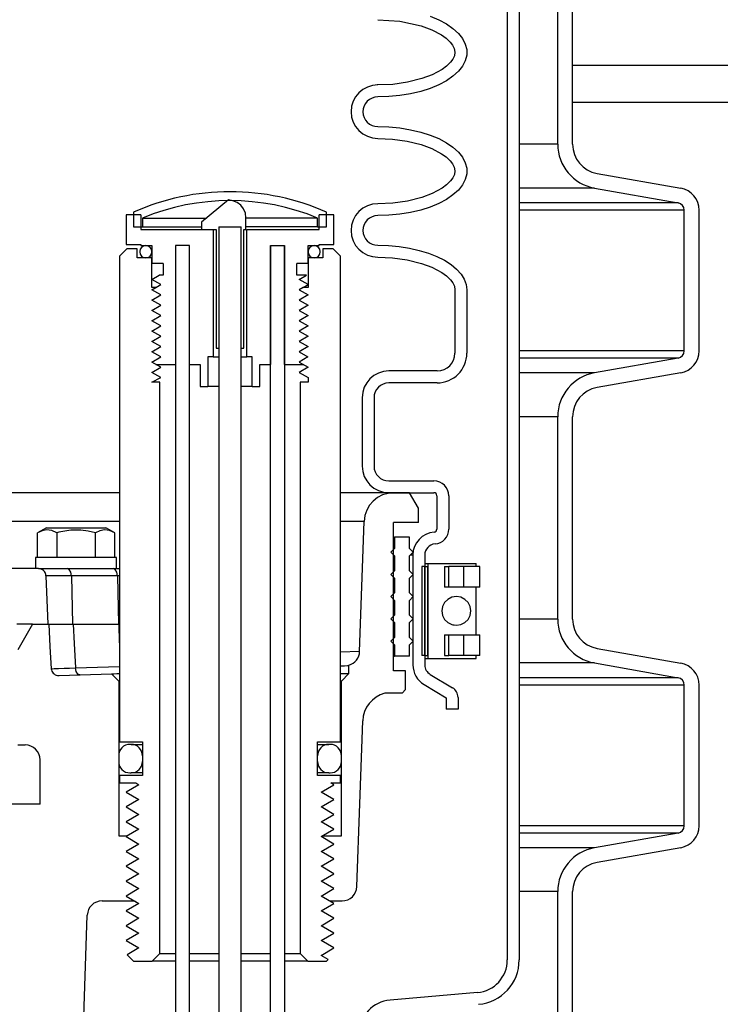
# Model space of a CAD drawing. Extents: x 1529 to 4201, y -422 to 622.
# Tile 135 of 256: x 2004 to 2010, y 488 to 496. Entities that reach past the tile are written whole.
import ezdxf

# ---------------------------------------------------------------- set-up
doc = ezdxf.new("R2010")
doc.units = 0
doc.header["$MEASUREMENT"] = 0
doc.layers.add('SPILL-BUCKET', color=1, linetype='CONTINUOUS')
doc.layers.add('TANK-SLAB', color=6, linetype='CONTINUOUS')

msp = doc.modelspace()

# ---------------------------------------------------------------- linework, layer by layer
at = {"layer": 'SPILL-BUCKET', "color": 1, "linetype": 'Continuous'}
for p, q in [((2007.96644, 502.4563), (2007.96644, 488.25874)), ((2008.06637, 502.4563), (2008.06637, 488.25874)), ((2008.39052, 495.12461), (2008.39052, 496.8281)), ((2008.51544, 495.12461), (2008.51544, 496.8281)), ((2006.87654, 496.17271), (2007.06197, 496.16054)), ((2007.06197, 496.16054), (2007.24253, 496.12074)), ((2007.31707, 496.20107), (2007.3896, 496.17107)), ((2007.3896, 496.17107), (2007.45402, 496.13676)), ((2007.24253, 496.12074), (2007.33043, 496.08829)), ((2007.33043, 496.08829), (2007.41336, 496.04438)), ((2007.45402, 496.13676), (2007.50935, 496.09869)), ((2007.50935, 496.09869), (2007.55469, 496.05745)), ((2007.41336, 496.04438), (2007.45168, 496.0169)), ((2007.45168, 496.0169), (2007.48595, 495.98458)), ((2007.55469, 496.05745), (2007.58934, 496.0137)), ((2007.58934, 496.0137), (2007.61275, 495.96811)), ((2007.48595, 495.98458), (2007.50543, 495.95944)), ((2007.50543, 495.95944), (2007.51986, 495.93122)), ((2007.51986, 495.93122), (2007.52605, 495.90068)), ((2007.61275, 495.96811), (2007.62454, 495.92142)), ((2007.62454, 495.92142), (2007.62454, 495.87436)), ((2007.50838, 495.84111), (2007.48948, 495.81522)), ((2007.52161, 495.86991), (2007.50838, 495.84111)), ((2007.52605, 495.90068), (2007.52161, 495.86991)), ((2007.62454, 495.87436), (2007.61275, 495.82767)), ((2007.41767, 495.75419), (2007.33494, 495.70942)), ((2007.45572, 495.78216), (2007.41767, 495.75419)), ((2007.48948, 495.81522), (2007.45572, 495.78216)), ((2007.58934, 495.78209), (2007.55469, 495.73834)), ((2007.61275, 495.82767), (2007.58934, 495.78209)), ((2007.24697, 495.67644), (2007.12571, 495.64579)), ((2007.33494, 495.70942), (2007.24697, 495.67644)), ((2007.50935, 495.6971), (2007.45402, 495.65902)), ((2007.55469, 495.73834), (2007.50935, 495.6971)), ((2006.87654, 495.62308), (2006.87055, 495.62308)), ((2007.0019, 495.62851), (2006.87654, 495.62308)), ((2007.12571, 495.64579), (2007.0019, 495.62851)), ((2007.31707, 495.59472), (2007.2376, 495.5695)), ((2007.3896, 495.62472), (2007.31707, 495.59472)), ((2007.45402, 495.65902), (2007.3896, 495.62472)), ((2006.97047, 495.52611), (2006.87654, 495.52315)), ((2007.06293, 495.53492), (2006.97047, 495.52611)), ((2007.15244, 495.54947), (2007.06293, 495.53492)), ((2007.2376, 495.5695), (2007.15244, 495.54947)), ((2006.87654, 495.27332), (2006.97047, 495.27037)), ((2006.97047, 495.27037), (2007.06293, 495.26155)), ((2007.06293, 495.26155), (2007.15244, 495.247)), ((2006.87654, 495.17339), (2007.00066, 495.1681)), ((2007.00066, 495.1681), (2007.12274, 495.15127)), ((2007.15244, 495.247), (2007.2376, 495.22697)), ((2007.2376, 495.22697), (2007.31707, 495.20175)), ((2007.31707, 495.20175), (2007.3896, 495.17175)), ((2007.3896, 495.17175), (2007.45402, 495.13745)), ((2007.12274, 495.15127), (2007.24253, 495.12142)), ((2007.24253, 495.12142), (2007.33043, 495.08898)), ((2007.33043, 495.08898), (2007.41336, 495.04506)), ((2007.45402, 495.13745), (2007.50935, 495.09937)), ((2007.50935, 495.09937), (2007.55469, 495.05814)), ((2007.41336, 495.04506), (2007.45168, 495.01759)), ((2007.45168, 495.01759), (2007.48595, 494.98526)), ((2007.55469, 495.05814), (2007.58934, 495.01438)), ((2007.58934, 495.01438), (2007.61275, 494.9688)), ((2007.48595, 494.98526), (2007.50543, 494.96013)), ((2007.50543, 494.96013), (2007.51986, 494.9319)), ((2007.51986, 494.9319), (2007.52605, 494.90137)), ((2007.61275, 494.9688), (2007.62454, 494.92211)), ((2007.62454, 494.92211), (2007.62454, 494.87505)), ((2007.50838, 494.8418), (2007.48948, 494.81591)), ((2007.52161, 494.8706), (2007.50838, 494.8418)), ((2007.52605, 494.90137), (2007.52161, 494.8706)), ((2007.62454, 494.87505), (2007.61275, 494.82836)), ((2008.72188, 494.87858), (2009.4255, 494.75451)), ((2007.41767, 494.75488), (2007.33494, 494.71011)), ((2007.45572, 494.78284), (2007.41767, 494.75488)), ((2007.48948, 494.81591), (2007.45572, 494.78284)), ((2007.58934, 494.78278), (2007.55469, 494.73902)), ((2007.61275, 494.82836), (2007.58934, 494.78278)), ((2008.7002, 494.75556), (2009.40381, 494.63149)), ((2007.24697, 494.67712), (2007.12571, 494.64648)), ((2007.33494, 494.71011), (2007.24697, 494.67712)), ((2007.50935, 494.69778), (2007.45402, 494.6597)), ((2007.55469, 494.73902), (2007.50935, 494.69778)), ((2005.6198, 494.65512), (2005.39206, 494.46852)), ((2005.65776, 494.64835), (2005.6198, 494.65512)), ((2005.69322, 494.63339), (2005.65776, 494.64835)), ((2005.72376, 494.6103), (2005.69322, 494.63339)), ((2005.74715, 494.57981), (2005.72376, 494.6103)), ((2007.0019, 494.62919), (2006.87654, 494.62377)), ((2007.12571, 494.64648), (2007.0019, 494.62919)), ((2007.31707, 494.5954), (2007.2376, 494.57019)), ((2007.3896, 494.6254), (2007.31707, 494.5954)), ((2007.45402, 494.6597), (2007.3896, 494.6254)), ((2004.88355, 494.53098), (2004.75863, 494.53098)), ((2004.75863, 494.53098), (2004.75863, 494.28115)), ((2004.88355, 494.53098), (2004.88355, 494.40606)), ((2005.762, 494.54425), (2005.74715, 494.57981)), ((2005.7672, 494.506), (2005.762, 494.54425)), ((2005.7672, 494.40606), (2005.7672, 494.506)), ((2006.50744, 494.53098), (2006.38252, 494.53098)), ((2006.38252, 494.40606), (2006.38252, 494.53098)), ((2006.50744, 494.28115), (2006.50744, 494.53098)), ((2006.97047, 494.52679), (2006.87654, 494.52383)), ((2007.06293, 494.5356), (2006.97047, 494.52679)), ((2007.15244, 494.55015), (2007.06293, 494.5356)), ((2007.2376, 494.57019), (2007.15244, 494.55015)), ((2009.45542, 493.38546), (2009.45542, 494.56999)), ((2009.58034, 493.38546), (2009.58034, 494.56999)), ((2005.39206, 494.46852), (2005.39206, 494.40606)), ((2005.53996, 494.42819), (2005.53996, 493.40675)), ((2005.72733, 493.40675), (2005.72733, 494.42819)), ((2004.88355, 494.40606), (2005.49248, 494.40606)), ((2005.39206, 494.40606), (2005.51593, 494.40606)), ((2005.49248, 494.40606), (2005.49248, 493.3343)), ((2005.51593, 494.40606), (2005.51593, 493.40675)), ((2005.75014, 494.40606), (2005.7672, 494.40606)), ((2005.75014, 493.40675), (2005.75014, 494.40606)), ((2005.77359, 493.3343), (2005.77359, 494.40606)), ((2005.77359, 494.40606), (2006.38252, 494.40606)), ((2004.75863, 494.28115), (2004.88355, 494.28115)), ((2004.88355, 494.28115), (2004.88355, 494.27116)), ((2004.88355, 494.27116), (2004.97598, 494.27116)), ((2004.97598, 494.27116), (2004.97598, 494.12126)), ((2005.17335, 494.27116), (2005.17335, 493.27184)), ((2005.29327, 494.27116), (2005.17335, 494.27116)), ((2005.29327, 494.27116), (2005.17335, 494.27116)), ((2005.17335, 494.27116), (2005.17335, 482.96388)), ((2005.29327, 482.96388), (2005.29327, 494.27116)), ((2005.29327, 493.27184), (2005.29327, 494.27116)), ((2005.9728, 482.96388), (2005.9728, 494.27116)), ((2005.9728, 494.27116), (2005.9728, 493.27184)), ((2005.9728, 494.27116), (2006.09272, 494.27116)), ((2006.09272, 494.27116), (2006.09272, 482.96388)), ((2006.09272, 493.27184), (2006.09272, 494.27116)), ((2006.29009, 494.12126), (2006.29009, 494.27116)), ((2006.29009, 494.27116), (2006.38252, 494.27116)), ((2006.38252, 494.28115), (2006.50744, 494.28115)), ((2006.38252, 494.27116), (2006.38252, 494.28115)), ((2006.87654, 494.274), (2006.96687, 494.27127)), ((2006.96687, 494.27127), (2007.0559, 494.26311)), ((2007.0559, 494.26311), (2007.14231, 494.24965)), ((2006.87654, 494.17407), (2007.00111, 494.16875)), ((2007.14231, 494.24965), (2007.22484, 494.23108)), ((2007.22484, 494.23108), (2007.30229, 494.20767)), ((2007.30229, 494.20767), (2007.37354, 494.17976)), ((2007.37354, 494.17976), (2007.43753, 494.14776)), ((2005.07092, 494.12126), (2004.97598, 494.12126)), ((2005.07092, 494.12126), (2005.07092, 494.02133)), ((2006.19515, 494.02133), (2006.19515, 494.12126)), ((2006.29009, 494.12126), (2006.19515, 494.12126)), ((2007.00111, 494.16875), (2007.12363, 494.15179)), ((2007.12363, 494.15179), (2007.24383, 494.1217)), ((2007.24383, 494.1217), (2007.33218, 494.08889)), ((2007.33218, 494.08889), (2007.41553, 494.04435)), ((2007.43753, 494.14776), (2007.49335, 494.11214)), ((2007.49335, 494.11214), (2007.54017, 494.07341)), ((2004.97598, 493.98635), (2005.03656, 494.02133)), ((2005.07092, 494.02133), (2005.03656, 494.02133)), ((2006.27537, 494.02133), (2006.19515, 494.02133)), ((2006.21479, 493.98635), (2006.27537, 494.02133)), ((2007.41553, 494.04435), (2007.45354, 494.0168)), ((2007.45354, 494.0168), (2007.48739, 493.98433)), ((2007.54017, 494.07341), (2007.57732, 494.03215)), ((2007.57732, 494.03215), (2007.60424, 493.98894)), ((2005.05128, 493.94288), (2004.97598, 493.98635)), ((2005.00887, 493.9184), (2005.05128, 493.94288)), ((2006.29009, 493.94288), (2006.21479, 493.98635)), ((2006.24768, 493.9184), (2006.29009, 493.94288)), ((2007.48739, 493.98433), (2007.50669, 493.95893)), ((2007.50669, 493.95893), (2007.52069, 493.93039)), ((2007.52069, 493.93039), (2007.52609, 493.89926)), ((2007.60424, 493.98894), (2007.62056, 493.94443)), ((2007.62056, 493.94443), (2007.62602, 493.89926)), ((2007.52609, 493.89926), (2007.52609, 493.36595)), ((2007.62602, 493.89926), (2007.62602, 493.36595)), ((2005.51593, 493.40675), (2005.53996, 493.40675)), ((2005.72733, 493.40675), (2005.75014, 493.40675)), ((2005.00887, 493.27184), (2005.17335, 493.27184)), ((2005.29327, 493.27184), (2005.3832, 493.27184)), ((2005.3832, 493.27184), (2005.3832, 493.08447)), ((2005.44566, 493.3343), (2005.44566, 493.08447)), ((2005.49248, 493.3343), (2005.44566, 493.3343)), ((2005.49248, 493.3343), (2005.50489, 493.3343)), ((2005.50489, 493.3343), (2005.53992, 493.3343)), ((2005.7274, 493.3343), (2005.76152, 493.3343)), ((2005.76152, 493.3343), (2005.77359, 493.3343)), ((2005.82041, 493.3343), (2005.77359, 493.3343)), ((2005.82041, 493.08447), (2005.82041, 493.3343)), ((2005.88286, 493.27184), (2005.9728, 493.27184)), ((2005.88286, 493.08447), (2005.88286, 493.27184)), ((2006.09272, 493.27184), (2006.24768, 493.27184)), ((2009.40381, 493.32395), (2008.7002, 493.19988)), ((2007.37619, 493.21605), (2006.96962, 493.21605)), ((2009.4255, 493.20093), (2008.72188, 493.07687)), ((2007.37619, 493.11612), (2006.96962, 493.11612)), ((2005.3832, 493.08447), (2005.44566, 493.08447)), ((2005.45209, 493.08447), (2005.44566, 493.08447)), ((2005.47094, 493.08447), (2005.45209, 493.08447)), ((2005.50092, 493.08447), (2005.47094, 493.08447)), ((2005.53996, 493.08447), (2005.50092, 493.08447)), ((2005.76591, 493.08447), (2005.72735, 493.08447)), ((2005.79548, 493.08447), (2005.76591, 493.08447)), ((2005.81407, 493.08447), (2005.79548, 493.08447)), ((2005.82041, 493.08447), (2005.81407, 493.08447)), ((2005.82041, 493.08447), (2005.88286, 493.08447)), ((2006.74477, 492.99121), (2006.74477, 492.41585)), ((2006.8447, 492.99121), (2006.8447, 492.41585)), ((2008.39052, 491.12735), (2008.39052, 492.83083)), ((2008.51544, 491.12735), (2008.51544, 492.83083)), ((2006.96962, 492.29093), (2007.34874, 492.29093)), ((2006.96962, 492.191), (2007.34874, 492.191)), ((2007.37372, 492.16602), (2007.37372, 491.88496)), ((2007.47365, 492.16602), (2007.47365, 491.88496)), ((2007.17198, 491.66701), (2007.17198, 490.74218)), ((2007.27191, 491.66701), (2007.27191, 490.74218)), ((2007.27191, 491.57086), (2007.24693, 491.57086)), ((2007.24693, 491.57086), (2007.24693, 490.82137)), ((2007.27191, 491.59584), (2007.28465, 491.59584)), ((2007.27191, 491.57086), (2007.27191, 490.82137)), ((2007.27191, 490.82137), (2007.27191, 491.57086)), ((2007.27191, 491.57086), (2007.2969, 491.57086)), ((2007.28465, 491.59584), (2007.29773, 491.59584)), ((2007.29732, 491.57086), (2007.2969, 491.57086)), ((2007.2969, 490.82137), (2007.2969, 491.57086)), ((2007.29775, 491.57086), (2007.29732, 491.57086)), ((2007.29774, 491.59584), (2007.29774, 490.79639)), ((2007.29774, 491.59584), (2007.30364, 491.59584)), ((2007.30364, 491.59584), (2007.32099, 491.59584)), ((2007.32099, 491.59584), (2007.34879, 491.59584)), ((2007.34879, 491.59584), (2007.38542, 491.59584)), ((2007.38542, 491.59584), (2007.42875, 491.59584)), ((2007.42875, 491.59584), (2007.47626, 491.59584)), ((2007.43916, 491.57086), (2007.47553, 491.57086)), ((2007.43916, 491.57086), (2007.43916, 491.39598)), ((2007.47553, 491.39598), (2007.47553, 491.57086)), ((2007.5334, 491.57086), (2007.47553, 491.57086)), ((2007.47626, 491.59584), (2007.5252, 491.59584)), ((2007.5252, 491.59584), (2007.57271, 491.59584)), ((2007.59737, 491.57086), (2007.5334, 491.57086)), ((2007.57271, 491.59584), (2007.61604, 491.59584)), ((2007.6438, 491.57086), (2007.59737, 491.57086)), ((2007.59737, 491.57086), (2007.59737, 491.39598)), ((2007.61604, 491.59584), (2007.65267, 491.59584)), ((2007.68271, 491.57086), (2007.6438, 491.57086)), ((2007.65267, 491.59584), (2007.68047, 491.59584)), ((2007.68047, 491.59584), (2007.69782, 491.59584)), ((2007.71207, 491.57086), (2007.68271, 491.57086)), ((2007.69782, 491.59584), (2007.70372, 491.59584)), ((2007.70956, 491.57086), (2007.70371, 491.57086)), ((2007.70372, 491.57086), (2007.70372, 491.59584)), ((2007.71152, 491.57086), (2007.70956, 491.57086)), ((2007.73032, 491.57086), (2007.71207, 491.57086)), ((2007.73651, 491.57086), (2007.73032, 491.57086)), ((2007.73651, 491.39598), (2007.73651, 491.57086)), ((2007.29732, 491.39598), (2007.2969, 491.39598)), ((2007.29775, 491.39598), (2007.29732, 491.39598)), ((2007.47553, 491.39598), (2007.43916, 491.39598)), ((2007.53341, 491.39598), (2007.47553, 491.39598)), ((2007.59737, 491.39598), (2007.53341, 491.39598)), ((2007.6438, 491.39598), (2007.59737, 491.39598)), ((2007.68271, 491.39598), (2007.6438, 491.39598)), ((2007.71207, 491.39598), (2007.68271, 491.39598)), ((2007.70956, 491.39598), (2007.70372, 491.39598)), ((2007.70372, 490.99625), (2007.70372, 491.39597)), ((2007.71152, 491.39598), (2007.70956, 491.39598)), ((2007.73032, 491.39598), (2007.71207, 491.39598)), ((2007.73651, 491.39598), (2007.73032, 491.39598)), ((2007.29698, 491.28784), (2007.29773, 491.28874)), ((2007.2969, 490.99625), (2007.29732, 490.99625)), ((2007.29732, 490.99625), (2007.29775, 490.99625)), ((2007.43916, 490.99625), (2007.43916, 490.82137)), ((2007.43916, 490.99625), (2007.47553, 490.99625)), ((2007.47553, 490.82137), (2007.47553, 490.99625)), ((2007.47553, 490.99625), (2007.53341, 490.99625)), ((2007.53341, 490.99625), (2007.59737, 490.99625)), ((2007.59737, 490.99625), (2007.59737, 490.82137)), ((2007.59737, 490.99625), (2007.6438, 490.99625)), ((2007.6438, 490.99625), (2007.68271, 490.99625)), ((2007.68271, 490.99625), (2007.71207, 490.99625)), ((2007.70372, 490.99625), (2007.70956, 490.99625)), ((2007.70956, 490.99625), (2007.71152, 490.99625)), ((2007.71207, 490.99625), (2007.73032, 490.99625)), ((2007.73032, 490.99625), (2007.73651, 490.99625)), ((2007.73651, 490.82137), (2007.73651, 490.99625)), ((2008.72188, 490.88131), (2009.4255, 490.75725)), ((2007.27191, 490.82137), (2007.24693, 490.82137)), ((2007.27191, 490.82137), (2007.2969, 490.82137)), ((2007.27191, 490.79639), (2007.28465, 490.79639)), ((2007.28465, 490.79639), (2007.29773, 490.79639)), ((2007.29732, 490.82137), (2007.2969, 490.82137)), ((2007.29775, 490.82137), (2007.29732, 490.82137)), ((2007.29774, 490.79639), (2007.30364, 490.79639)), ((2007.30364, 490.79639), (2007.32099, 490.79639)), ((2007.32099, 490.79639), (2007.34879, 490.79639)), ((2007.34879, 490.79639), (2007.38542, 490.79639)), ((2007.38542, 490.79639), (2007.42875, 490.79639)), ((2007.42875, 490.79639), (2007.47626, 490.79639)), ((2007.43916, 490.82137), (2007.47553, 490.82137)), ((2007.5334, 490.82137), (2007.47553, 490.82137)), ((2007.47626, 490.79639), (2007.5252, 490.79639)), ((2007.5252, 490.79639), (2007.57271, 490.79639)), ((2007.59737, 490.82137), (2007.5334, 490.82137)), ((2007.57271, 490.79639), (2007.61604, 490.79639)), ((2007.6438, 490.82137), (2007.59737, 490.82137)), ((2007.61604, 490.79639), (2007.65267, 490.79639)), ((2007.68271, 490.82137), (2007.6438, 490.82137)), ((2007.65267, 490.79639), (2007.68047, 490.79639)), ((2007.68047, 490.79639), (2007.69782, 490.79639)), ((2007.71207, 490.82137), (2007.68271, 490.82137)), ((2007.69782, 490.79639), (2007.70372, 490.79639)), ((2007.70956, 490.82137), (2007.70371, 490.82137)), ((2007.70372, 490.79639), (2007.70372, 490.82137)), ((2007.71152, 490.82137), (2007.70956, 490.82137)), ((2007.73032, 490.82137), (2007.71207, 490.82137)), ((2007.73651, 490.82137), (2007.73032, 490.82137)), ((2008.7002, 490.75829), (2009.40381, 490.63423)), ((2007.31761, 490.66172), (2007.50603, 490.54932)), ((2007.26641, 490.5759), (2007.45179, 490.46532)), ((2009.45542, 489.38819), (2009.45542, 490.57272)), ((2009.58034, 489.38819), (2009.58034, 490.57272)), ((2007.45179, 490.46532), (2007.45179, 490.36856)), ((2007.55172, 490.46887), (2007.55172, 490.36856)), ((2007.55172, 490.36856), (2007.45179, 490.36856)), ((2006.37003, 490.07302), (2006.42911, 490.07302)), ((2006.42911, 490.07302), (2006.45595, 490.07302)), ((2006.4291, 489.83319), (2006.37003, 489.83319)), ((2006.45595, 489.83319), (2006.4291, 489.83319)), ((2004.69617, 489.30414), (2004.77176, 489.30414)), ((2006.41239, 489.30414), (2006.56989, 489.30414)), ((2009.40381, 489.32668), (2008.7002, 489.20262)), ((2009.4255, 489.20367), (2008.72188, 489.0796)), ((2008.39052, 487.62974), (2008.39052, 488.83357)), ((2008.51544, 487.62974), (2008.51544, 488.83357)), ((2004.55686, 488.75585), (2004.82608, 488.75585)), ((2004.82973, 488.75585), (2004.86681, 488.73444)), ((2004.31846, 485.38316), (2004.43202, 488.63529)), ((2007.71558, 487.98498), (2006.97956, 487.92058))]:
    msp.add_line(p, q, dxfattribs=at)
at = {"layer": 'SPILL-BUCKET', "color": 7}
for p, q in [((2008.39052, 495.12461), (2008.06637, 495.12461)), ((2008.70019, 494.75556), (2008.06637, 494.75556)), ((2009.40381, 494.6315), (2008.06637, 494.6315)), ((2004.89604, 494.50315), (2005.43432, 494.50315)), ((2006.37003, 494.50315), (2005.7672, 494.50315)), ((2009.45542, 494.56999), (2008.06637, 494.56999)), ((2004.89604, 494.4282), (2005.39206, 494.4282)), ((2006.37003, 494.4282), (2005.7672, 494.4282)), ((2009.45542, 493.38546), (2008.06637, 493.38546)), ((2009.40381, 493.32395), (2008.06637, 493.32395)), ((2008.70019, 493.19989), (2008.06637, 493.19989)), ((2008.39052, 492.83083), (2008.06637, 492.83083)), ((2007.01173, 492.191), (2006.5624, 492.191)), ((2006.76205, 491.94989), (2006.5624, 491.94989)), ((2004.10407, 491.49232), (2004.08451, 491.49232)), ((2004.13623, 491.49232), (2004.10407, 491.49232)), ((2004.18017, 491.49232), (2004.13623, 491.49232)), ((2004.23476, 491.49232), (2004.18017, 491.49232)), ((2004.2986, 491.49232), (2004.23476, 491.49232)), ((2004.68611, 491.49232), (2004.2986, 491.49232)), ((2004.69495, 491.49232), (2004.68611, 491.49232)), ((2004.70368, 491.49232), (2004.69495, 491.49232)), ((2008.39052, 491.12735), (2008.06637, 491.12735)), ((2006.72386, 490.85618), (2006.5624, 490.85067)), ((2004.1287, 490.71042), (2004.13017, 490.70015)), ((2004.12893, 490.71043), (2004.12918, 490.71043)), ((2004.12918, 490.71043), (2004.15278, 490.71102)), ((2004.15278, 490.71102), (2004.18877, 490.71209)), ((2004.18877, 490.71209), (2004.2382, 490.71368)), ((2004.2382, 490.71368), (2004.28206, 490.71515)), ((2004.28206, 490.71515), (2004.3322, 490.71686)), ((2004.3322, 490.71686), (2004.70367, 490.72983)), ((2008.7002, 490.75829), (2008.06637, 490.75829)), ((2009.40381, 490.63423), (2008.06637, 490.63423)), ((2009.45542, 490.57272), (2008.06637, 490.57272)), ((2009.45542, 489.38819), (2008.06637, 489.38819)), ((2009.40381, 489.32668), (2008.06637, 489.32668)), ((2008.70019, 489.20262), (2008.06637, 489.20262)), ((2008.39052, 488.83357), (2008.06637, 488.83357))]:
    msp.add_line(p, q, dxfattribs=at)
at = {"layer": 'SPILL-BUCKET', "color": 7, "linetype": 'Continuous'}
for p, q in [((2004.82109, 494.55251), (2004.82109, 494.4282)), ((2004.89604, 494.50315), (2004.89604, 494.4282)), ((2006.37003, 494.4282), (2006.37003, 494.50315)), ((2006.44498, 494.4282), (2006.44498, 494.55251)), ((2004.82109, 494.4282), (2004.89604, 494.4282)), ((2006.37003, 494.4282), (2006.44498, 494.4282)), ((2004.70066, 492.191), (2003.53601, 492.191)), ((2004.70066, 491.9499), (2003.53601, 491.94989)), ((2007.00861, 491.81626), (2007.01497, 491.81626)), ((2007.01497, 491.81626), (2007.01709, 491.81626)), ((2007.142, 491.81626), (2007.01709, 491.81626)), ((2007.01709, 491.81626), (2007.01709, 491.72257)), ((2007.142, 491.72257), (2007.142, 491.81626)), ((2007.01709, 491.72257), (2006.98586, 491.69134)), ((2006.98586, 491.69134), (2007.01709, 491.66012)), ((2007.00861, 491.72257), (2007.01497, 491.72257)), ((2007.01497, 491.72257), (2007.01709, 491.72257)), ((2007.17323, 491.69134), (2007.142, 491.72257)), ((2007.142, 491.66012), (2007.17323, 491.69134)), ((2007.00861, 491.66012), (2007.01497, 491.66012)), ((2007.01497, 491.66012), (2007.01709, 491.66012)), ((2007.01709, 491.66012), (2007.01709, 491.5352)), ((2007.142, 491.5352), (2007.142, 491.66012)), ((2007.1662, 491.66701), (2007.14887, 491.66701)), ((2007.17198, 491.66701), (2007.1662, 491.66701)), ((2007.01709, 491.5352), (2006.98586, 491.50397)), ((2007.00861, 491.5352), (2007.01497, 491.5352)), ((2007.01497, 491.5352), (2007.01709, 491.5352)), ((2007.17323, 491.50397), (2007.142, 491.5352)), ((2006.98586, 491.50397), (2007.01709, 491.47274)), ((2007.00861, 491.47274), (2007.01497, 491.47274)), ((2007.01497, 491.47274), (2007.01709, 491.47274)), ((2007.01709, 491.47274), (2007.01709, 491.34783)), ((2007.142, 491.47274), (2007.17323, 491.50397)), ((2007.142, 491.34783), (2007.142, 491.47274)), ((2007.01709, 491.34783), (2006.98586, 491.3166)), ((2006.98586, 491.3166), (2007.01709, 491.28537)), ((2007.00861, 491.34783), (2007.01497, 491.34783)), ((2007.00861, 491.28537), (2007.01497, 491.28537)), ((2007.01497, 491.34783), (2007.01709, 491.34783)), ((2007.01497, 491.28537), (2007.01709, 491.28537)), ((2007.01709, 491.28537), (2007.01709, 491.16046)), ((2007.17323, 491.3166), (2007.142, 491.34783)), ((2007.142, 491.28537), (2007.17323, 491.3166)), ((2007.142, 491.16046), (2007.142, 491.28537)), ((2007.46586, 491.2939), (2007.43888, 491.26716)), ((2007.49985, 491.31107), (2007.46586, 491.2939)), ((2007.53753, 491.31698), (2007.49985, 491.31107)), ((2007.57521, 491.31107), (2007.53753, 491.31698)), ((2007.6092, 491.2939), (2007.57521, 491.31107)), ((2007.63618, 491.26716), (2007.6092, 491.2939)), ((2007.42156, 491.23347), (2007.41559, 491.19612)), ((2007.41559, 491.19612), (2007.42156, 491.15877)), ((2007.43888, 491.26716), (2007.42156, 491.23347)), ((2007.65349, 491.23347), (2007.63618, 491.26716)), ((2007.65946, 491.19612), (2007.65349, 491.23347)), ((2007.65349, 491.15877), (2007.65946, 491.19612)), ((2007.01709, 491.16046), (2006.98586, 491.12923)), ((2006.98586, 491.12923), (2007.01709, 491.098)), ((2007.00861, 491.16046), (2007.01497, 491.16046)), ((2007.01497, 491.16046), (2007.01709, 491.16046)), ((2007.17323, 491.12923), (2007.142, 491.16046)), ((2007.142, 491.098), (2007.17323, 491.12923)), ((2007.42156, 491.15877), (2007.43888, 491.12507)), ((2007.43888, 491.12507), (2007.46586, 491.09833)), ((2007.6092, 491.09833), (2007.63618, 491.12507)), ((2007.63618, 491.12507), (2007.65349, 491.15877)), ((2007.00861, 491.098), (2007.01497, 491.098)), ((2007.01497, 491.098), (2007.01709, 491.098)), ((2007.01709, 491.098), (2007.01709, 490.97308)), ((2007.142, 490.97308), (2007.142, 491.098)), ((2007.46586, 491.09833), (2007.49985, 491.08116)), ((2007.49985, 491.08116), (2007.53753, 491.07525)), ((2007.51407, 491.07515), (2007.51441, 491.07532)), ((2007.53753, 491.07525), (2007.57521, 491.08116)), ((2007.57521, 491.08116), (2007.6092, 491.09833)), ((2007.01709, 490.97308), (2006.98586, 490.94186)), ((2006.98586, 490.94186), (2007.01709, 490.91063)), ((2007.00861, 490.97308), (2007.01497, 490.97308)), ((2007.01497, 490.97308), (2007.01709, 490.97308)), ((2007.17323, 490.94186), (2007.142, 490.97308)), ((2007.142, 490.91063), (2007.17323, 490.94186)), ((2007.00861, 490.91063), (2007.01497, 490.91063)), ((2007.01497, 490.91063), (2007.01709, 490.91063)), ((2007.01709, 490.91063), (2007.01709, 490.81694)), ((2007.142, 490.81694), (2007.142, 490.91063)), ((2007.00861, 490.81694), (2007.01497, 490.81694)), ((2007.01497, 490.81694), (2007.01709, 490.81694)), ((2007.142, 490.81694), (2007.01709, 490.81694)), ((2006.56243, 490.66852), (2006.60107, 490.66852)), ((2006.60107, 490.66852), (2006.6245, 490.66852)), ((2006.6245, 490.66852), (2006.63235, 490.66852)), ((2004.8011, 490.07302), (2004.79111, 490.07302)), ((2004.8011, 490.07302), (2004.81012, 490.07302)), ((2006.45595, 490.07302), (2006.46497, 490.07302)), ((2006.47496, 490.07302), (2006.46497, 490.07302)), ((2004.69617, 489.97809), (2004.69617, 489.92813)), ((2004.89604, 489.97809), (2004.89604, 489.92813)), ((2006.37003, 489.92813), (2006.37003, 489.97809)), ((2006.56989, 489.92813), (2006.56989, 489.97809)), ((2004.79111, 489.83319), (2004.8011, 489.83319)), ((2004.81012, 489.83319), (2004.8011, 489.83319)), ((2006.46497, 489.83319), (2006.45595, 489.83319)), ((2006.46497, 489.83319), (2006.47496, 489.83319))]:
    msp.add_line(p, q, dxfattribs=at)
at = {"layer": 'SPILL-BUCKET', "color": 8, "linetype": 'Continuous'}
for p, q in [((2005.53996, 494.42819), (2005.53935, 486.18383)), ((2005.53996, 494.42819), (2005.72733, 494.42819)), ((2005.53996, 494.42819), (2005.72733, 494.42819)), ((2005.72733, 486.18383), (2005.72733, 494.42819)), ((2005.04144, 488.31173), (2005.17335, 488.31173)), ((2005.29327, 488.31173), (2005.53997, 488.31173)), ((2005.72736, 488.31173), (2005.9728, 488.31173)), ((2006.09272, 488.31173), (2006.22463, 488.31173)), ((2005.17335, 488.24927), (2004.97898, 488.24927)), ((2005.53992, 488.24927), (2005.29327, 488.24927)), ((2005.9728, 488.24927), (2005.72729, 488.24927)), ((2006.28709, 488.24927), (2006.09272, 488.24927))]:
    msp.add_line(p, q, dxfattribs=at)
at = {"layer": 'SPILL-BUCKET', "color": 3, "linetype": 'Continuous'}
for p, q in [((2006.34255, 494.27116), (2006.34055, 494.27116)), ((2004.87305, 494.22069), (2004.87305, 494.21869)), ((2004.97598, 494.22069), (2004.97598, 494.21869)), ((2006.29009, 494.21869), (2006.29009, 494.22069)), ((2006.39302, 494.21869), (2006.39302, 494.22069)), ((2004.92352, 494.16822), (2004.92552, 494.16822)), ((2006.34055, 494.16822), (2006.34255, 494.16822))]:
    msp.add_line(p, q, dxfattribs=at)
at = {"layer": 'SPILL-BUCKET', "linetype": 'Continuous'}
for p, q in [((2004.70347, 492.191), (2004.70347, 490.47382)), ((2007.1445, 492.191), (2007.01173, 492.191)), ((2007.21945, 492.06119), (2007.1445, 492.191)), ((2007.21945, 491.94117), (2007.21945, 492.06119)), ((2006.72386, 490.85618), (2006.76205, 491.94989)), ((2007.00859, 490.69203), (2007.00859, 491.94117)), ((2007.21945, 491.94117), (2007.00859, 491.94117)), ((2004.08809, 491.89636), (2004.01338, 491.85323)), ((2004.051, 491.87073), (2004.01338, 491.85323)), ((2004.01338, 491.64654), (2004.01338, 491.85323)), ((2004.08875, 491.8782), (2004.051, 491.87073)), ((2004.08809, 491.89636), (2004.58775, 491.89636)), ((2004.13315, 491.87231), (2004.08875, 491.8782)), ((2004.17565, 491.85323), (2004.13315, 491.87231)), ((2004.19264, 491.85794), (2004.17565, 491.85323)), ((2004.17565, 491.85323), (2004.17565, 491.64654)), ((2004.20972, 491.86225), (2004.19264, 491.85794)), ((2004.29362, 491.87633), (2004.20972, 491.86225)), ((2004.37646, 491.87682), (2004.29362, 491.87633)), ((2004.43922, 491.86812), (2004.37646, 491.87682)), ((2004.50019, 491.85323), (2004.43922, 491.86812)), ((2004.53781, 491.87073), (2004.50019, 491.85323)), ((2004.50019, 491.64654), (2004.50019, 491.85323)), ((2004.57555, 491.8782), (2004.53781, 491.87073)), ((2004.61996, 491.87231), (2004.57555, 491.8782)), ((2004.66246, 491.85323), (2004.58775, 491.89636)), ((2004.66246, 491.85323), (2004.61996, 491.87231)), ((2004.66246, 491.64654), (2004.66246, 491.85323)), ((2003.99665, 491.64654), (2003.99665, 491.5526)), ((2004.67919, 491.64654), (2003.99665, 491.64654)), ((2004.67919, 491.5526), (2004.67919, 491.64654)), ((2004.02139, 491.5526), (2003.7306, 491.5526)), ((2004.02175, 491.5526), (2004.02139, 491.5526)), ((2004.02139, 491.5526), (2004.04235, 491.5526)), ((2004.02212, 491.55259), (2004.02175, 491.5526)), ((2004.0328, 491.55156), (2004.02212, 491.55259)), ((2004.04316, 491.54877), (2004.0328, 491.55156)), ((2004.04235, 491.5526), (2004.07811, 491.5526)), ((2004.0492, 491.54621), (2004.04316, 491.54877)), ((2004.05494, 491.54305), (2004.0492, 491.54621)), ((2004.06336, 491.53679), (2004.05494, 491.54305)), ((2004.07064, 491.52923), (2004.06336, 491.53679)), ((2004.07649, 491.52063), (2004.07064, 491.52923)), ((2004.08085, 491.51118), (2004.07649, 491.52063)), ((2004.07811, 491.5526), (2004.12771, 491.5526)), ((2004.12771, 491.5526), (2004.18983, 491.5526)), ((2004.18983, 491.5526), (2004.26279, 491.5526)), ((2004.28034, 491.54459), (2004.26279, 491.5526)), ((2004.26279, 491.5526), (2004.65031, 491.5526)), ((2004.29339, 491.52262), (2004.28034, 491.54459)), ((2004.2986, 491.49232), (2004.29339, 491.52262)), ((2004.65031, 491.5526), (2004.67766, 491.5526)), ((2004.66786, 491.54459), (2004.65031, 491.5526)), ((2004.68091, 491.52262), (2004.66786, 491.54459)), ((2004.67766, 491.5526), (2004.70368, 491.5526)), ((2004.68611, 491.49232), (2004.68091, 491.52262)), ((2004.08341, 491.5019), (2004.08085, 491.51118)), ((2004.08451, 491.49232), (2004.08341, 491.5019)), ((2004.08451, 491.49232), (2004.09894, 491.08417)), ((2004.2986, 491.49232), (2004.30677, 491.08417)), ((2004.68611, 491.49232), (2004.69428, 491.08417)), ((2003.97167, 491.08417), (2003.84026, 491.08417)), ((2003.97167, 491.08417), (2003.84675, 490.86781)), ((2003.97167, 491.08417), (2004.69428, 491.08417)), ((2004.1075, 491.08417), (2004.11808, 490.8973)), ((2004.31321, 491.08417), (2004.32165, 490.92099)), ((2004.70367, 490.92807), (2004.69898, 491.08417)), ((2004.11808, 490.8973), (2004.1287, 490.71042)), ((2004.32165, 490.92099), (2004.3322, 490.71686)), ((2004.13017, 490.70015), (2004.13334, 490.69026)), ((2004.13334, 490.69026), (2004.13813, 490.68105)), ((2004.33843, 490.68669), (2004.3322, 490.71686)), ((2006.5624, 490.73427), (2006.59673, 490.73547)), ((2006.59673, 490.73547), (2006.62319, 490.73828)), ((2006.62319, 490.73828), (2006.6323, 490.74014)), ((2006.63235, 490.66852), (2006.63235, 490.74015)), ((2007.11015, 490.69203), (2007.00859, 490.69203)), ((2007.11015, 490.53373), (2007.11015, 490.69203)), ((2004.13813, 490.68105), (2004.14438, 490.67276)), ((2004.14438, 490.67276), (2004.15198, 490.66558)), ((2004.15198, 490.66558), (2004.16066, 490.65974)), ((2004.16066, 490.65974), (2004.17035, 490.65534)), ((2004.17035, 490.65534), (2004.18063, 490.65258)), ((2004.18063, 490.65258), (2004.18756, 490.65171)), ((2004.18756, 490.65171), (2004.19454, 490.65158)), ((2004.19454, 490.65158), (2004.63527, 490.66697)), ((2004.35227, 490.66513), (2004.33843, 490.68669)), ((2004.37015, 490.65771), (2004.35227, 490.66513)), ((2004.63527, 490.66697), (2004.64025, 490.66714)), ((2004.69617, 490.60607), (2004.63527, 490.66697)), ((2004.64025, 490.66714), (2004.65514, 490.66767)), ((2004.65514, 490.66767), (2004.67981, 490.66852)), ((2004.67981, 490.66852), (2004.70367, 490.66936)), ((2004.67981, 490.66852), (2004.69114, 490.66852)), ((2004.69114, 490.66852), (2004.70369, 490.66852)), ((2006.63235, 490.66852), (2006.56989, 490.60607)), ((2004.69805, 490.60607), (2004.69617, 490.60607)), ((2004.69617, 490.60607), (2004.69617, 489.30414)), ((2004.70367, 490.60607), (2004.69805, 490.60607)), ((2006.56802, 490.60607), (2006.56239, 490.60607)), ((2006.56989, 490.60607), (2006.56802, 490.60607)), ((2006.56989, 489.30414), (2006.56989, 490.60607)), ((2007.08108, 490.50465), (2007.11015, 490.53373)), ((2007.08108, 490.50465), (2006.93839, 490.50465)), ((2006.72522, 489.57371), (2006.74957, 490.27102)), ((2003.84675, 490.06911), (2003.90921, 490.06911)), ((2004.81012, 490.07302), (2004.83697, 490.07302)), ((2004.83697, 490.07302), (2004.89604, 490.07302)), ((2004.03413, 489.56946), (2004.03413, 489.9442)), ((2004.83696, 489.83319), (2004.81012, 489.83319)), ((2004.89604, 489.83319), (2004.83696, 489.83319)), ((2004.03413, 489.56946), (2003.76868, 489.56946)), ((2006.70087, 488.8764), (2006.72522, 489.57371)), ((2006.47035, 488.75585), (2006.57603, 488.75585))]:
    msp.add_line(p, q, dxfattribs=at)
msp.add_lwpolyline([(2005.04144, 488.31173), (2005.04144, 493.12094), (2004.97598, 493.12094), (2005.05128, 493.16042), (2004.97598, 493.20388), (2005.05128, 493.24736), (2004.97598, 493.29083), (2005.05128, 493.3343), (2004.97598, 493.37777), (2005.05128, 493.42124), (2004.97598, 493.46471), (2005.05128, 493.50818), (2004.97598, 493.55165), (2005.05128, 493.59512), (2004.97598, 493.63859), (2005.05128, 493.68206), (2004.97598, 493.72553), (2005.05128, 493.769), (2004.97598, 493.81247), (2005.05128, 493.85594), (2004.97598, 493.89941), (2005.00887, 493.9184), (2004.97598, 493.9184), (2004.97598, 494.16822), (2004.85107, 494.16822), (2004.85107, 494.24517), (2004.76613, 494.24517), (2004.70367, 494.18272), (2004.70367, 490.09551), (2004.89604, 490.09551), (2004.89604, 489.8107), (2004.70367, 489.8107), (2004.70367, 489.74825), (2004.75863, 489.74825), (2004.84171, 489.74825), (2004.84171, 489.74825), (2004.86681, 489.73376), (2004.75863, 489.6713), (2004.86681, 489.60884), (2004.75863, 489.54638), (2004.86681, 489.48393), (2004.75863, 489.42147), (2004.86681, 489.35901), (2004.75863, 489.29655), (2004.86681, 489.2341), (2004.75863, 489.17164), (2004.86681, 489.10918), (2004.75863, 489.04673), (2004.86681, 488.98427), (2004.75863, 488.92181), (2004.86681, 488.85935), (2004.75863, 488.7969), (2004.86681, 488.73444), (2004.75863, 488.67198), (2004.86681, 488.60952), (2004.75863, 488.54707), (2004.86681, 488.48461), (2004.75863, 488.42215), (2004.86681, 488.35969), (2004.76782, 488.30254), (2004.82109, 488.24927), (2004.97898, 488.24927)], close=True, dxfattribs=at)
at = {"layer": 'SPILL-BUCKET', "color": 1, "linetype": 'Continuous'}
msp.add_lwpolyline([(2006.39926, 488.7969), (2006.50744, 488.85935), (2006.39926, 488.92181), (2006.50744, 488.98427), (2006.39926, 489.04673), (2006.50744, 489.10918), (2006.39926, 489.17164), (2006.50744, 489.2341), (2006.39926, 489.29655), (2006.50744, 489.35901), (2006.39926, 489.42147), (2006.50744, 489.48393), (2006.39926, 489.54638), (2006.50744, 489.60884), (2006.39926, 489.6713), (2006.50744, 489.73376), (2006.48234, 489.74825), (2006.50744, 489.74825), (2006.5624, 489.74825), (2006.5624, 489.8107), (2006.37003, 489.8107), (2006.37003, 490.09551), (2006.5624, 490.09551), (2006.5624, 494.18272), (2006.49994, 494.24517), (2006.415, 494.24517), (2006.415, 494.16822), (2006.29009, 494.16822), (2006.29009, 493.9184), (2006.24768, 493.9184), (2006.21479, 493.89941), (2006.29009, 493.85594), (2006.21479, 493.81247), (2006.29009, 493.769), (2006.21479, 493.72553), (2006.29009, 493.68206), (2006.21479, 493.63859), (2006.29009, 493.59512), (2006.21479, 493.55165), (2006.29009, 493.50818), (2006.21479, 493.46471), (2006.29009, 493.42124), (2006.21479, 493.37777), (2006.289, 493.33367), (2006.21479, 493.29083), (2006.29009, 493.24736), (2006.21479, 493.20388), (2006.29009, 493.16042), (2006.29009, 493.12094), (2006.22463, 493.12094), (2006.22463, 488.31173), (2006.28709, 488.24927), (2006.44498, 488.24927), (2006.45865, 488.26294), (2006.39925, 488.29724), (2006.50744, 488.35969), (2006.39926, 488.42215), (2006.50744, 488.48461), (2006.39926, 488.54707), (2006.50744, 488.60952), (2006.39926, 488.67198), (2006.50744, 488.73444)], close=True, dxfattribs=at)
for centre, radius, start, end in [((2006.87654, 495.39824), 0.22485, 90, 270), ((2006.87654, 495.39824), 0.12491, 90, 270), ((2008.76527, 495.12461), 0.37474, 180, 260), ((2008.76527, 495.12461), 0.24983, 180, 260.000001), ((2009.39296, 494.56999), 0.18737, 0, 80), ((2006.87654, 494.39892), 0.22485, 90, 270), ((2009.39296, 494.56999), 0.06246, 0, 80.000001), ((2006.87654, 494.39892), 0.12491, 90, 270), ((2007.37619, 493.36595), 0.1499, 270, 0), ((2007.37619, 493.36595), 0.24983, 270, 0), ((2009.39296, 493.38546), 0.06246, 279.999999, 0), ((2009.39296, 493.38546), 0.18737, 280, 0), ((2006.96962, 492.99121), 0.22485, 90, 180), ((2008.76527, 492.83083), 0.37474, 100, 180), ((2006.96962, 492.99121), 0.12491, 90, 180), ((2008.76527, 492.83083), 0.24983, 99.999999, 180), ((2006.96962, 492.41585), 0.22485, 180, 270), ((2006.96962, 492.41585), 0.12491, 180, 270), ((2007.34874, 492.16602), 0.12491, 0, 90), ((2007.34874, 492.16602), 0.02498, 0, 90), ((2007.3656, 491.66701), 0.19362, 94.424356, 180), ((2007.34874, 491.88496), 0.02498, 274.424356, 0), ((2007.34874, 491.88496), 0.12491, 274.424356, 0), ((2007.3656, 491.66701), 0.09369, 94.424356, 180), ((2008.76527, 491.12735), 0.37474, 180, 260), ((2008.76527, 491.12735), 0.24983, 180, 260.000001), ((2007.3656, 490.74218), 0.19362, 180, 239.183871), ((2007.3656, 490.74218), 0.09369, 180, 239.183869), ((2009.39296, 490.57272), 0.18737, 0, 80), ((2009.39296, 490.57272), 0.06246, 0, 80.000001), ((2007.45804, 490.46887), 0.09369, 0, 59.183869), ((2009.39296, 489.38819), 0.06246, 279.999999, 0), ((2009.39296, 489.38819), 0.18737, 280, 0), ((2008.76527, 488.83357), 0.37474, 100, 180), ((2008.76527, 488.83357), 0.24983, 99.999999, 180), ((2004.55686, 488.63094), 0.12491, 90, 178), ((2007.69163, 488.25874), 0.27481, 275, 0), ((2007.69163, 488.25874), 0.37474, 275, 0), ((2007.0046, 487.63437), 0.2873, 95, 260)]:
    msp.add_arc(centre, radius, start, end, dxfattribs=at)
at = {"layer": 'SPILL-BUCKET', "color": 7, "linetype": 'Continuous'}
for centre, radius, start, end in [((2005.63303, 492.72624), 1.99863, 90, 113.969481), ((2005.63303, 492.72624), 1.99863, 66.030519, 90), ((2005.63303, 492.72624), 1.92369, 67.473116, 112.526884), ((2004.79111, 489.97809), 0.09494, 90, 180), ((2004.8011, 489.97809), 0.09494, 0, 90), ((2006.46497, 489.97809), 0.09494, 90, 180), ((2006.47496, 489.97809), 0.09494, 0, 90), ((2004.79111, 489.92813), 0.09494, 180, 270), ((2004.8011, 489.92813), 0.09494, 270, 0), ((2006.46497, 489.92813), 0.09494, 180, 270), ((2006.47496, 489.92813), 0.09494, 270, 0)]:
    msp.add_arc(centre, radius, start, end, dxfattribs=at)
at = {"layer": 'SPILL-BUCKET', "color": 7}
for centre, start, end in [((2004.92352, 494.22069), 90, 180), ((2004.92552, 494.22069), 0, 90), ((2006.34055, 494.22069), 90, 180), ((2006.34255, 494.22069), 0, 90), ((2004.92352, 494.21869), 180, 270), ((2004.92552, 494.21869), 270, 0), ((2006.34055, 494.21869), 180, 270), ((2006.34255, 494.21869), 270, 0)]:
    msp.add_arc(centre, 0.05047, start, end, dxfattribs=at)
at = {"layer": 'SPILL-BUCKET', "linetype": 'Continuous'}
for centre, radius, start, end in [((2007.01173, 491.94117), 0.24983, 90, 178), ((2006.59902, 490.86054), 0.12491, 285.476702, 358), ((2006.99925, 490.2623), 0.24983, 104.885809, 178), ((2003.90921, 489.9442), 0.12491, 0, 90), ((2006.57603, 488.88076), 0.12491, 270, 358)]:
    msp.add_arc(centre, radius, start, end, dxfattribs=at)
at = {"layer": 'TANK-SLAB', "color": 2, "linetype": 'Continuous'}
for p, q in [((2008.51544, 495.79125), (2027.05657, 495.79125)), ((2008.51544, 495.47875), (2027.05657, 495.47875))]:
    msp.add_line(p, q, dxfattribs=at)

doc.saveas('drawing.dxf')
